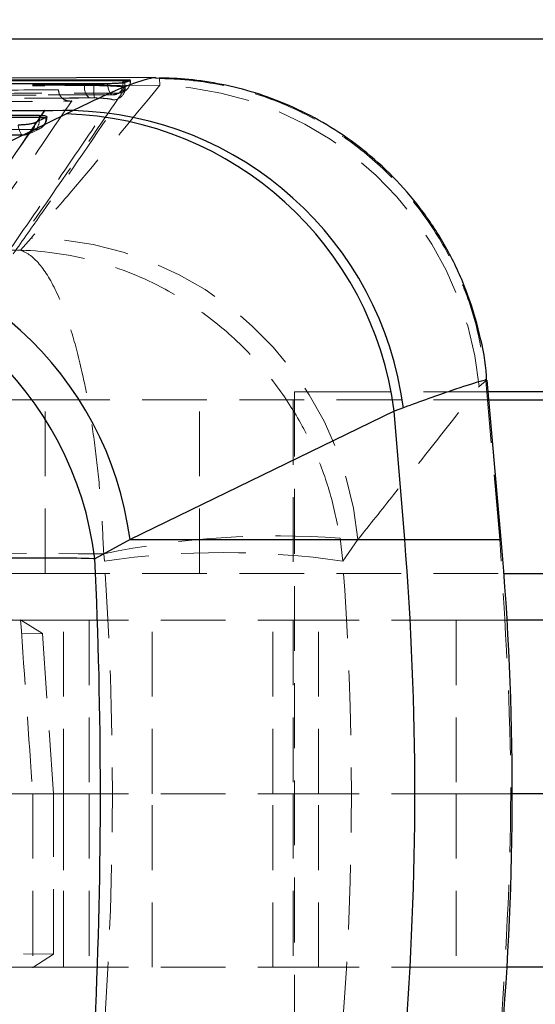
# Model space of a CAD drawing. Header units: millimetres. Extents: x 43 to 389, y 20 to 288.
# Tile 8 of 19: x 154 to 164, y 62 to 81. Entities that reach past the tile are written whole.
import ezdxf

# ---------------------------------------------------------------- set-up
doc = ezdxf.new("R2010")
doc.units = ezdxf.units.MM
doc.linetypes.add('HIDDEN', pattern=[1.905, 1.27, -0.635])
doc.layers.add('FORMATO', color=179, linetype='Continuous')
doc.styles.add('SLDTEXTSTYLE0', font='TXT', dxfattribs={"width": 0.75})
doc.dimstyles.new('SLDDIMSTYLE3', dxfattribs={"dimtxt": 3.5, "dimasz": 3.302, "dimexe": 0, "dimexo": 0.0625, "dimgap": 0.875, "dimtad": 1, "dimlfac": 1.25, "dimrnd": 1e-09, "dimzin": 12, "dimdsep": 46, "dimtxsty": 'SLDTEXTSTYLE0', "dimsah": 1, "dimcen": 0.09, "dimadec": 0, "dimazin": 3, "dimtfac": 1, "dimtofl": 0, "dimtmove": 0, "dimatfit": 3, "dimfxl": 0, "dimfrac": 2, "dimtolj": 1, "dimtzin": 12, "dimarcsym": 0})

# ---------------------------------------------------------------- blocks, each defined once
blk = doc.blocks.new('_D_8')
at = {"layer": 'FORMATO'}
for p, q in [((179.01, 87.85), (179.01, 98.436)), ((146.213, 87.85), (180.01, 87.85)), ((179.01, 87.85), (179.01, 43.849)), ((146.213, 43.849), (180.01, 43.849))]:
    blk.add_line(p, q, dxfattribs=at)
for points in [[(179.01, 87.85), (178.502, 84.548), (179.518, 84.548)], [(179.01, 43.849), (179.518, 47.151), (178.502, 47.151)]]:
    blk.add_solid(points, dxfattribs=at)
at = {"layer": 'FORMATO', "insert": (174.498, 93.264), "char_height": 3.5, "attachment_point": 1, "rotation": 90, "style": 'SLDTEXTSTYLE0'}
blk.add_mtext('55', dxfattribs=at)
blk = doc.blocks.new('_D_9')
at = {"layer": 'FORMATO'}
for p, q in [((167.815, 80.65), (167.815, 98.436)), ((152.413, 80.65), (168.815, 80.65)), ((167.815, 80.65), (167.815, 51.049)), ((152.413, 51.049), (168.815, 51.049))]:
    blk.add_line(p, q, dxfattribs=at)
for points in [[(167.815, 80.65), (167.307, 77.348), (168.323, 77.348)], [(167.815, 51.049), (168.323, 54.351), (167.307, 54.351)]]:
    blk.add_solid(points, dxfattribs=at)
at = {"layer": 'FORMATO', "insert": (163.303, 93.264), "char_height": 3.5, "attachment_point": 1, "rotation": 90, "style": 'SLDTEXTSTYLE0'}
blk.add_mtext('37', dxfattribs=at)

msp = doc.modelspace()

# ---------------------------------------------------------------- linework, layer by layer
at = {"color": 7, "linetype": 'Continuous', "lineweight": 25}
for p, q in [((156.916968, 79.889812), (141.844273, 79.835527)), ((156.279009, 79.840914), (156.279009, 79.82839)), ((156.297056, 79.793503), (156.312386, 79.797021)), ((156.312386, 79.797021), (156.420111, 79.831771)), ((156.420111, 79.831771), (156.42027, 79.833793)), ((156.916963, 79.88632), (156.924758, 79.884689)), ((140.830077, 79.149347), (154.638425, 79.149176)), ((149.977992, 76.658717), (155.16348, 79.177689)), ((154.638425, 79.149176), (154.638425, 79.108914)), ((155.16348, 79.177689), (155.291315, 79.241372)), ((154.764166, 79.105894), (154.544463, 79.003117)), ((154.770085, 79.108914), (154.764166, 79.105894)), ((163.696096, 70.833362), (163.423015, 73.954713)), ((165.987579, 73.729441), (163.442723, 73.729441)), ((163.456721, 73.569441), (168.426482, 73.569441)), ((161.598731, 73.352427), (156.414158, 70.833362)), ((161.77584, 73.416111), (161.598731, 73.352427)), ((161.801837, 70.833362), (161.598731, 73.352427)), ((156.414158, 70.833362), (155.725288, 70.454484)), ((156.414158, 70.833362), (161.801837, 70.833362)), ((163.750277, 70.169441), (168.426482, 70.169441)), ((170.812578, 69.249441), (163.812462, 69.249441)), ((170.812578, 65.849441), (163.913006, 65.849441)), ((170.812578, 62.44944), (163.81057, 62.44944))]:
    msp.add_line(p, q, dxfattribs=at)
at = {"color": 7, "linetype": 'HIDDEN', "lineweight": 18}
for p, q in [((155.523942, 79.734022), (155.523942, 79.75331)), ((155.523942, 79.734022), (155.704986, 79.732991)), ((156.046102, 79.735459), (157.001399, 79.740016)), ((156.312386, 79.793503), (156.297056, 79.793503)), ((156.312386, 79.797021), (156.312386, 79.793503)), ((156.420111, 79.82839), (156.420111, 79.831771)), ((156.420111, 79.82839), (156.423723, 79.82839)), ((156.994262, 79.870146), (157.001399, 79.740016)), ((155.012544, 79.642209), (155.012498, 79.649659)), ((149.392369, 79.398581), (155.269476, 79.430594)), ((149.418732, 79.3939), (155.281981, 79.425708)), ((155.718858, 79.490284), (155.615441, 79.491306)), ((154.770085, 79.108914), (154.782859, 79.108914)), ((154.783075, 79.108914), (154.783075, 79.122654)), ((140.600354, 78.762636), (154.319771, 78.762586)), ((154.557157, 78.869235), (154.337456, 78.766459)), ((154.423539, 78.781215), (154.643212, 78.884231)), ((154.473407, 76.74406), (154.262758, 76.505387)), ((163.259996, 73.833697), (163.39391, 73.945188)), ((163.39391, 73.945188), (163.394202, 73.941879)), ((163.394202, 73.941879), (163.402514, 73.95292)), ((163.665698, 70.833362), (163.394202, 73.941879)), ((154.748645, 73.569441), (153.967591, 73.569441)), ((154.748645, 70.169441), (154.748645, 73.569441)), ((154.748645, 73.569441), (163.456721, 73.569441)), ((157.778005, 70.169441), (157.778005, 73.569441)), ((159.612579, 73.569441), (159.612579, 70.169441)), ((160.679261, 73.729441), (159.63758, 73.729441)), ((159.63758, 73.729441), (159.63758, 58.12944)), ((163.442723, 73.729441), (160.679261, 73.729441)), ((160.586069, 70.411752), (160.533745, 70.859269)), ((160.586069, 70.411752), (160.88411, 70.833362)), ((163.665698, 70.833362), (160.88411, 70.833362)), ((163.696096, 70.833362), (163.665698, 70.833362)), ((155.897925, 70.552931), (155.912096, 70.411752)), ((154.748645, 70.169441), (153.967591, 70.169441)), ((154.748645, 70.169441), (163.750277, 70.169441)), ((141.405889, 69.258691), (154.267541, 69.258691)), ((155.111607, 69.249441), (142.312364, 69.249441)), ((154.267541, 69.258691), (154.696284, 68.989369)), ((155.110852, 65.849441), (155.110852, 69.249441)), ((155.111607, 69.249441), (159.212969, 69.249441)), ((155.111607, 65.849441), (155.111607, 69.249441)), ((155.61258, 69.249441), (155.61258, 65.849441)), ((156.849977, 65.849441), (156.849977, 69.249441)), ((159.212969, 65.849441), (159.212969, 69.249441)), ((159.212969, 69.249441), (160.113359, 69.249441)), ((159.612579, 69.249441), (159.612579, 65.849441)), ((162.81258, 69.249441), (160.113359, 69.249441)), ((160.113359, 65.849441), (160.113359, 69.249441)), ((162.81258, 69.249441), (162.81258, 65.849441)), ((163.812462, 69.249441), (162.81258, 69.249441)), ((152.388892, 68.965625), (154.696284, 68.989369)), ((154.696284, 68.989369), (154.912446, 65.849441)), ((154.895584, 65.849441), (142.894693, 65.849441)), ((154.895584, 65.849441), (154.912446, 65.849441)), ((155.111607, 65.849441), (154.912446, 65.849441)), ((154.912446, 62.707288), (154.912446, 65.849441)), ((155.110852, 65.849441), (155.110852, 62.44944)), ((155.111607, 65.849441), (159.212969, 65.849441)), ((155.111607, 62.44944), (155.111607, 65.849441)), ((155.61258, 65.849441), (155.61258, 62.44944)), ((156.849977, 62.44944), (156.849977, 65.849441)), ((159.212969, 62.44944), (159.212969, 65.849441)), ((159.212969, 65.849441), (160.113359, 65.849441)), ((159.612579, 65.849441), (159.612579, 62.44944)), ((162.81258, 65.849441), (160.113359, 65.849441)), ((160.113359, 62.44944), (160.113359, 65.849441)), ((162.81258, 65.849441), (162.81258, 62.44944)), ((163.913006, 65.849441), (162.81258, 65.849441)), ((152.420516, 62.732931), (154.912446, 62.707288)), ((154.912446, 62.707288), (154.505933, 62.440198)), ((141.167555, 62.440198), (154.505933, 62.440198)), ((155.111607, 62.44944), (142.312364, 62.44944)), ((155.111607, 62.44944), (159.212969, 62.44944)), ((159.212969, 62.44944), (160.113359, 62.44944)), ((162.81258, 62.44944), (160.113359, 62.44944)), ((163.81057, 62.44944), (162.81258, 62.44944))]:
    msp.add_line(p, q, dxfattribs=at)
at = {"color": 8, "linetype": 'Continuous', "lineweight": 25}
for p, q in [((156.27786, 79.790215), (156.279009, 79.82839)), ((156.279009, 79.82839), (156.420111, 79.82839)), ((154.638425, 79.108914), (154.770085, 79.108914)), ((161.801837, 70.833362), (163.696096, 70.833362))]:
    msp.add_line(p, q, dxfattribs=at)
at = {"color": 7, "linetype": 'HIDDEN', "lineweight": 18, "flags": 128}
for points in [[(155.975016, 79.775187), (155.978421, 79.728321), (155.985456, 79.683941), (155.995851, 79.643741), (156.009213, 79.609253), (156.025031, 79.581793), (156.042699, 79.56241), (156.061547, 79.551841), (156.080853, 79.550491)], [(156.186082, 79.585166), (156.204558, 79.592063), (156.222161, 79.607415), (156.23826, 79.630668), (156.252281, 79.660993), (156.26372, 79.697304), (156.272169, 79.738305), (156.277328, 79.782527), (156.27786, 79.790215)], [(156.152319, 79.562978), (156.126794, 79.555852), (156.080853, 79.550491)], [(156.186082, 79.585166), (156.232321, 79.590476), (156.25257, 79.59581)], [(154.222711, 78.958749), (154.228256, 78.913497), (154.237246, 78.871732), (154.249343, 78.835028), (154.26409, 78.804765), (154.280935, 78.782084), (154.299242, 78.767837), (154.318322, 78.762563), (154.337456, 78.766459)], [(154.337456, 78.766459), (153.89226, 78.76646), (152.11148, 78.766469), (144.988361, 78.766506), (140.61805, 78.766533)], [(140.748821, 78.869387), (141.194016, 78.869382), (142.974795, 78.86936), (150.097915, 78.869281), (154.557157, 78.869235)]]:
    msp.add_lwpolyline(points, dxfattribs=at)
at = {"color": 7, "linetype": 'Continuous', "lineweight": 25, "flags": 128}
msp.add_lwpolyline([(154.638425, 79.108914), (147.708742, 79.108983), (140.830077, 79.10906)], dxfattribs=at)
at = {"color": 8, "linetype": 'Continuous', "lineweight": 25, "flags": 128}
msp.add_lwpolyline([(154.635011, 79.045475), (154.636934, 79.066768), (154.638425, 79.108914)], dxfattribs=at)
at = {"color": 7, "linetype": 'HIDDEN', "lineweight": 18}
for centre, radius, start, end in [((155.774938, 79.690038), 0.254821, 170.0604791, 231.2503937), ((156.546259, 79.659323), 0.844492, 174.9954948, 191.5466632), ((156.074189, 79.788062), 0.238259, 289.1426481, 1.3085052), ((156.179799, 79.824865), 0.240337, 287.624893, 0.8402793), ((156.180129, 79.828389), 0.2436, 287.3001556, 0), ((156.770708, 73.226462), 6.517637, 5.3458799, 87.9715918), ((156.080324, 79.694238), 0.242204, 267.9587261, 326.2658164), ((156.073586, 79.793503), 0.2436, 270.1153371, 288.8570192), ((156.080621, 79.693812), 0.24172, 326.3108084, 358.0626086), ((154.331535, 78.980502), 0.214126, 271.5846094, 6.0625964), ((154.551233, 79.083283), 0.21413, 271.5853426, 6.0614544), ((154.388408, 79.049096), 0.24663, 313.1743201, 359.1588699), ((154.539475, 79.108914), 0.2436, 295.0703197, 0), ((154.319773, 79.006137), 0.2436, 269.9997824, 295.070135), ((154.395215, 70.227402), 6.517127, 5.3350426, 89.3125539), ((159.300964, 54.2848), 16.620252, 85.7462703, 101.8150143), ((158.249083, 54.023623), 16.553921, 81.8842028, 98.1157972)]:
    msp.add_arc(centre, radius, start, end, dxfattribs=at)
at = {"color": 7, "linetype": 'Continuous', "lineweight": 25}
for centre, radius, start, end in [((154.957084, 72.482492), 6.698377, 7.4622222, 88.2342813), ((155.135257, 72.545821), 6.697369, 7.4664151, 88.6648021), ((149.772808, 69.963829), 6.698031, 7.4591426, 88.2445545), ((149.0763, 69.625895), 6.700418, 7.1035068, 88.21017), ((100.169484, 65.865276), 61.832263, 355.3914423, 4.6085577), ((106.910609, 65.865276), 57.0024, 355, 5)]:
    msp.add_arc(centre, radius, start, end, dxfattribs=at)
msp.add_ellipse((122.640658, 65.865276), major_axis=(0, 57.0024), ratio=0.582297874, start_param=4.633324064, end_param=4.792985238, dxfattribs=at)
at = {"color": 7, "linetype": 'HIDDEN', "lineweight": 18}
for centre, major_axis, ratio, start_param, end_param in [((107.248374, 65.865276), (0, 57.0024), 0.85644206, 4.631986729, 4.792233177), ((107.248374, 65.865276), (0, 57.0024), 0.938700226, 4.631986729, 4.792233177), ((154.882697, 65.865276), (-3.985852, 57.002394), 0.006608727, 1.510767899, 1.570612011), ((154.883804, 65.865276), (0, 57.0024), 0.006641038, 1.571074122, 1.630919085)]:
    msp.add_ellipse(centre, major_axis=major_axis, ratio=ratio, start_param=start_param, end_param=end_param, dxfattribs=at)
at = {"color": 7, "linetype": 'Continuous', "lineweight": 25}
for points, knots in [([(141.774451, 79.744899), (141.922399, 79.745251), (142.664028, 79.747016), (145.780375, 79.754276), (150.365956, 79.764285), (154.357841, 79.772044), (155.975016, 79.775187)], [0, 0, 0, 0, 0.031255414, 0.156675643, 0.658356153, 1, 1, 1, 1]), ([(156.279009, 79.840914), (153.912475, 79.835187), (149.179406, 79.823731), (144.446327, 79.810269), (142.079787, 79.803538)], [0, 0, 0, 0, 0.499999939, 1, 1, 1, 1]), ([(156.279009, 79.82839), (153.912503, 79.822898), (151.527869, 79.817364), (146.794681, 79.805433), (144.42817, 79.798972), (142.079787, 79.79256)], [0, 0, 0, 0, 0.499999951, 0.503830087, 1, 1, 1, 1]), ([(155.975016, 79.775187), (155.999624, 79.775415), (156.050275, 79.775884), (156.132571, 79.779012), (156.208545, 79.78361), (156.26564, 79.788739), (156.28769, 79.792083), (156.297056, 79.793503)], [0, 0, 0, 0, 0.201754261, 0.415284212, 0.628821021, 0.842344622, 1, 1, 1, 1]), ([(156.420424, 79.835724), (156.413223, 79.8368), (156.39883, 79.838949), (156.347262, 79.840717), (156.301179, 79.84085), (156.279009, 79.840914)], [0, 0, 0, 0, 0.341872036, 0.683378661, 1, 1, 1, 1]), ([(163.410459, 73.952755), (163.409506, 73.981721), (163.399547, 74.284522), (163.276934, 74.884578), (163.028817, 75.722687), (162.651593, 76.525093), (162.190838, 77.244412), (161.659431, 77.876105), (161.073539, 78.4186), (160.447486, 78.871454), (159.795398, 79.235827), (159.13087, 79.513969), (158.46695, 79.711466), (157.816769, 79.829542), (157.302841, 79.881178), (157.009716, 79.875295), (156.924867, 79.873592)], [0, 0, 0, 0, 0.009006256, 0.094147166, 0.188963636, 0.280435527, 0.368588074, 0.453800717, 0.536290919, 0.616158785, 0.693413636, 0.767983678, 0.839713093, 0.908345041, 0.973469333, 1, 1, 1, 1]), ([(155.291315, 79.241372), (153.19876, 79.234477), (148.216195, 79.218059), (143.228805, 79.199381), (140.335997, 79.188547)], [0, 0, 0, 0, 0.419975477, 1, 1, 1, 1]), ([(154.638425, 79.149176), (154.661988, 79.148687), (154.709105, 79.147709), (154.759893, 79.140419), (154.77339, 79.13276), (154.780162, 79.128917)], [0, 0, 0, 0, 0.332614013, 0.665101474, 1, 1, 1, 1]), ([(154.544463, 79.003117), (154.534581, 78.999227), (154.512274, 78.990446), (154.453877, 78.977729), (154.377948, 78.966951), (154.296519, 78.96001), (154.24662, 78.959158), (154.222711, 78.958749)], [0, 0, 0, 0, 0.1686799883, 0.3807670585, 0.5928390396, 0.804916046, 1, 1, 1, 1]), ([(154.779665, 79.122654), (154.780433, 79.120255), (154.781827, 79.115904), (154.773721, 79.111079), (154.770085, 79.108914)], [0, 0, 0, 0, 0.551375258, 1, 1, 1, 1]), ([(155.725288, 70.454484), (155.713402, 70.454987), (155.510608, 70.463575), (155.025478, 70.472795), (154.116308, 70.468234), (153.021621, 70.446521), (151.676819, 70.407234), (150.219406, 70.353164), (148.725559, 70.28878), (147.369491, 70.223747), (146.023899, 70.152989), (145.178008, 70.102121), (144.755062, 70.076687)], [0, 0, 0, 0, 0.006913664, 0.117964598, 0.229015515, 0.338921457, 0.44882699, 0.587595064, 0.690334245, 0.793073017, 0.896536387, 1, 1, 1, 1])]:
    msp.add_open_spline(points, degree=3, knots=knots, dxfattribs=at)
at = {"color": 7, "linetype": 'HIDDEN', "lineweight": 18}
for points, knots in [([(143.074102, 79.688089), (145.149082, 79.699642), (149.299041, 79.722748), (153.448975, 79.743123), (155.523942, 79.75331)], [0, 0, 0, 0, 0.500000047, 1, 1, 1, 1]), ([(143.074102, 79.667445), (145.149082, 79.679236), (149.299041, 79.702816), (153.448975, 79.72362), (155.523942, 79.734022)], [0, 0, 0, 0, 0.500000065, 1, 1, 1, 1]), ([(157.001399, 79.740016), (156.416467, 79.031141), (155.586709, 78.025564), (154.727054, 77.03603), (154.473407, 76.74406)], [0, 0, 0, 0, 0.704942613, 1, 1, 1, 1]), ([(155.523942, 79.75331), (155.584614, 79.753081), (155.705956, 79.752621), (155.892261, 79.746044), (155.99776, 79.738785), (156.046102, 79.735459)], [0, 0, 0, 0, 0.351407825, 0.702802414, 1, 1, 1, 1]), ([(155.704986, 79.732991), (155.769175, 79.731836), (155.897497, 79.729526), (156.074528, 79.722638), (156.205191, 79.714931), (156.255625, 79.709597), (156.276684, 79.70737)], [0, 0, 0, 0, 0.269000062, 0.537765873, 0.806989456, 1, 1, 1, 1]), ([(156.046102, 79.735459), (156.054517, 79.734783), (156.116919, 79.729769), (156.206305, 79.720406), (156.256121, 79.711179), (156.276684, 79.70737)], [0, 0, 0, 0, 0.0838505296, 0.6218169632, 1, 1, 1, 1]), ([(156.312386, 79.793503), (156.326708, 79.798305), (156.364639, 79.811021), (156.39883, 79.821726), (156.420111, 79.82839)], [0, 0, 0, 0, 0.377579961, 1, 1, 1, 1]), ([(156.994262, 79.870146), (157.031559, 79.869529), (157.296886, 79.865144), (157.920534, 79.813497), (158.859586, 79.607025), (159.872922, 79.19533), (160.811815, 78.614203), (161.632347, 77.890264), (162.327318, 77.031148), (162.860046, 76.076222), (163.241864, 75.036787), (163.342747, 74.312505), (163.39391, 73.945188)], [0, 0, 0, 0, 0.011731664, 0.083456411, 0.196391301, 0.3126008, 0.425531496, 0.541737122, 0.654665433, 0.770868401, 0.883796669, 1, 1, 1, 1]), ([(141.873679, 79.517775), (142.525236, 79.519441), (147.258707, 79.531541), (151.992169, 79.541182), (156.074075, 79.549495)], [0, 0, 0, 0, 0.1376489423, 1, 1, 1, 1]), ([(156.080853, 79.550491), (155.932428, 79.55019), (155.190302, 79.548687), (152.073368, 79.542255), (148.213914, 79.533726), (144.222345, 79.524213), (142.605593, 79.520176), (141.879779, 79.518364)], [0, 0, 0, 0, 0.031355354, 0.156776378, 0.658460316, 0.84667155, 1, 1, 1, 1]), ([(141.986317, 79.549254), (142.134743, 79.54967), (142.876876, 79.551751), (145.993838, 79.560338), (149.851931, 79.570255), (153.843045, 79.579806), (155.459345, 79.583503), (156.186082, 79.585166)], [0, 0, 0, 0, 0.031358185, 0.156790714, 0.658520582, 0.846460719, 1, 1, 1, 1]), ([(155.012498, 79.649659), (155.008146, 79.649635), (154.410235, 79.64636), (151.437532, 79.630315), (147.767081, 79.609059), (144.690097, 79.590033), (143.987652, 79.58569)], [0, 0, 0, 0, 0.001184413, 0.162718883, 0.808857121, 1, 1, 1, 1]), ([(152.950121, 76.633307), (153.296664, 77.135755), (153.985602, 78.134633), (154.671576, 79.146683), (155.012498, 79.649659)], [0, 0, 0, 0, 0.503011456, 1, 1, 1, 1]), ([(152.950121, 76.631602), (153.293944, 77.129451), (153.982252, 78.126106), (154.671327, 79.135257), (155.01251, 79.642157), (155.012544, 79.642209)], [0, 0, 0, 0, 0.499493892, 0.999948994, 1, 1, 1, 1]), ([(154.123326, 76.436441), (154.312097, 76.703383), (155.034356, 77.724731), (155.750589, 78.780976), (156.279627, 79.56116)], [0, 0, 0, 0, 0.261361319, 1, 1, 1, 1]), ([(156.322203, 79.68564), (156.313583, 79.672985), (156.270482, 79.609713), (156.089409, 79.344124), (155.381577, 78.30761), (154.705518, 77.337919), (154.168055, 76.567021)], [0, 0, 0, 0, 0.012041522, 0.060207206, 0.252870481, 1, 1, 1, 1]), ([(155.269476, 79.430594), (155.268913, 79.430547), (155.233342, 79.427564), (155.16577, 79.434335), (155.085358, 79.476927), (155.037571, 79.537885), (155.016226, 79.591715), (155.013672, 79.626745), (155.012544, 79.642209)], [0, 0, 0, 0, 0.00531399, 0.335581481, 0.64050239, 0.809013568, 0.91569306, 1, 1, 1, 1]), ([(156.186082, 79.585166), (156.165307, 79.578543), (156.131929, 79.567903), (156.094852, 79.555263), (156.080853, 79.550491)], [0, 0, 0, 0, 0.622426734, 1, 1, 1, 1]), ([(156.276684, 79.70737), (156.297011, 79.701861), (156.324682, 79.694362), (156.322723, 79.687469), (156.322203, 79.68564)], [0, 0, 0, 0, 0.734565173, 1, 1, 1, 1]), ([(143.11216, 79.424021), (146.479817, 79.442612), (150.682042, 79.465809), (154.884286, 79.486229), (155.718858, 79.490284)], [0, 0, 0, 0, 0.801398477, 1, 1, 1, 1]), ([(155.615441, 79.491306), (153.540408, 79.480925), (149.390346, 79.460163), (145.240237, 79.436628), (143.165183, 79.42486)], [0, 0, 0, 0, 0.50000031, 1, 1, 1, 1]), ([(155.269476, 79.430594), (154.919853, 78.914313), (154.228313, 77.893129), (153.534829, 76.886464), (153.19195, 76.388739)], [0, 0, 0, 0, 0.505570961, 1, 1, 1, 1]), ([(153.923573, 76.327067), (154.282126, 76.843133), (154.99923, 77.875261), (155.714208, 78.926547), (156.071697, 79.452188)], [0, 0, 0, 0, 0.500001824, 1, 1, 1, 1]), ([(156.071697, 79.452188), (156.069633, 79.455412), (156.06565, 79.461637), (156.010834, 79.471421), (155.93055, 79.479921), (155.828803, 79.486816), (155.755507, 79.489128), (155.718858, 79.490284)], [0, 0, 0, 0, 0.2124096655, 0.4100458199, 0.6070178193, 0.803503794, 1, 1, 1, 1]), ([(154.262758, 76.505387), (152.167123, 76.51629), (147.996615, 76.537989), (143.826092, 76.564937), (141.751212, 76.578344)], [0, 0, 0, 0, 0.502489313, 1, 1, 1, 1]), ([(154.262758, 76.505387), (154.263993, 76.505014), (154.396573, 76.46494), (154.654425, 76.267436), (154.990563, 75.691303), (155.267152, 74.942406), (155.477157, 74.143428), (155.641427, 73.283551), (155.762781, 72.415013), (155.852466, 71.498639), (155.882772, 70.86816), (155.897925, 70.552931)], [0, 0, 0, 0, 0.001589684, 0.170683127, 0.331495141, 0.459319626, 0.587119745, 0.691695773, 0.796260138, 0.898133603, 1, 1, 1, 1]), ([(154.262758, 76.505387), (154.267447, 76.505242), (154.770898, 76.489646), (155.751372, 76.339905), (157.03326, 75.826249), (158.091126, 75.128984), (158.896916, 74.369381), (159.529822, 73.540481), (160.000019, 72.694999), (160.35058, 71.795872), (160.472691, 71.171463), (160.533745, 70.859269)], [0, 0, 0, 0, 0.001589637, 0.170682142, 0.331493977, 0.459318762, 0.587118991, 0.691695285, 0.796259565, 0.898133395, 1, 1, 1, 1]), ([(160.88411, 70.833362), (161.118062, 71.125734), (161.910886, 72.116535), (162.702193, 73.123719), (163.259996, 73.833697)], [0, 0, 0, 0, 0.295086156, 1, 1, 1, 1]), ([(139.778578, 70.669739), (142.466934, 70.64744), (147.840001, 70.602871), (153.213165, 70.569571), (155.897925, 70.552931)], [0, 0, 0, 0, 0.500339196, 1, 1, 1, 1]), ([(163.665698, 60.897189), (163.77397, 62.553218), (163.990513, 65.865276), (163.77397, 69.177333), (163.665698, 70.833362)], [0, 0, 0, 0, 0.5000000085, 1, 1, 1, 1])]:
    msp.add_open_spline(points, degree=3, knots=knots, dxfattribs=at)
at = {"color": 8, "linetype": 'Continuous', "lineweight": 25}
for points, knots in [([(155.291315, 79.241372), (155.585553, 79.383988), (156.178529, 79.671402), (156.652144, 79.840127), (156.878201, 79.897163), (156.911833, 79.887755), (156.916963, 79.88632)], [0, 0, 0, 0, 0.361979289, 0.729494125, 0.958733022, 1, 1, 1, 1]), ([(163.402514, 73.95292), (163.407293, 73.956412), (163.423868, 73.968523), (163.243648, 73.922306), (162.784469, 73.780066), (162.114063, 73.538156), (161.77584, 73.416111)], [0, 0, 0, 0, 0.091003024, 0.315606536, 0.654719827, 1, 1, 1, 1])]:
    msp.add_open_spline(points, degree=3, knots=knots, dxfattribs=at)

# ---------------------------------------------------------------- dimensions: what is measured, and where the dimension line sits
at = {"layer": 'FORMATO'}
for base, p1, p2, picture, middle in [((179.009705, 43.849231), (145.212579, 87.84965), (145.212579, 43.849231), '_D_8', (179.009705, 95.84965)), ((167.814796, 51.049231), (151.412579, 80.64965), (151.412579, 51.049231), '_D_9', (167.814796, 95.84965))]:
    dim = msp.add_linear_dim(base=base, p1=p1, p2=p2, angle=90, dimstyle='SLDDIMSTYLE3', dxfattribs=at)
    dim.commit()
    dim.dimension.update_dxf_attribs({"geometry": picture, "text_midpoint": middle, "dimtype": 160})

doc.saveas('drawing.dxf')
